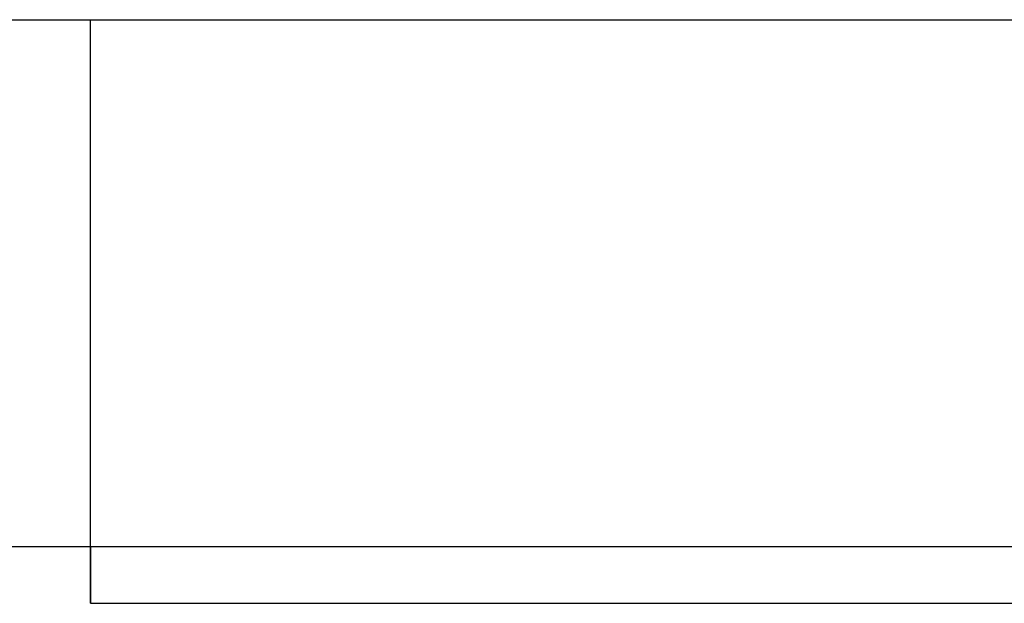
# Model space of a CAD drawing. Extents: x -1.48 to 1.48, y -1.03 to 1.03.
# Tile 9 of 90: x -0.9288 to -0.8073, y -0.646 to -0.574. Entities that reach past the tile are written whole.
import ezdxf

# ---------------------------------------------------------------- set-up
doc = ezdxf.new("R2010")
doc.units = 0
doc.layers.get('0').update_dxf_attribs({"linetype": 'CONTINUOUS'})

# ---------------------------------------------------------------- blocks, each defined once
blk = doc.blocks.new('*U1')
at = {"extrusion": (0, 0, -1)}
for p, q in [((-1.08, -0.574, -1.502), (-0.92, -0.574, -1.502)), ((-0.9375, -0.574, -1.8705), (-0.24, -0.574, -1.8705)), ((-0.92, -0.639, -1.502), (-0.92, -0.574, -1.502)), ((-0.92, -0.646, -1.5645), (-0.92, -0.574, -1.5645)), ((-0.92, -0.574, -1.5645), (-0.24, -0.574, -1.5645)), ((-1.08, -0.639, -1.502), (-0.92, -0.639, -1.502)), ((-0.92, -0.646, -1.5645), (-0.24, -0.646, -1.5645))]:
    blk.add_line(p, q, dxfattribs=at)
at = {"extrusion": (0, -1, 0)}
for p, q in [((-1.08, -0.574, -1.502), (-0.92, -0.574, -1.502)), ((-0.9375, -0.574, -1.8705), (-0.24, -0.574, -1.8705)), ((-0.92, -0.574, -1.5645), (-0.24, -0.574, -1.5645)), ((-0.92, -0.574, -1.502), (-0.92, -0.574, -1.5645)), ((-0.92, -0.646, -1.502), (-0.92, -0.646, -1.5645)), ((-0.92, -0.646, -1.5645), (-0.24, -0.646, -1.5645)), ((-0.92, -0.646, -1.502), (-0.08, -0.646, -1.502))]:
    blk.add_line(p, q, dxfattribs=at)
at = {"extrusion": (-1, 0, 0)}
for p, q in [((-0.92, -0.574, -1.502), (-0.92, -0.574, -1.5645)), ((-0.92, -0.646, -1.5645), (-0.92, -0.574, -1.5645)), ((-0.92, -0.639, -1.502), (-0.92, -0.574, -1.502)), ((-0.92, -0.639, -1.502), (-0.92, -0.646, -1.502)), ((-0.92, -0.646, -1.502), (-0.92, -0.646, -1.5645))]:
    blk.add_line(p, q, dxfattribs=at)
at = {"extrusion": (2e-16, -0.9998, -0.019996)}
for p, q in [((-1.08, -0.639, -1.502), (-0.92, -0.639, -1.502)), ((-0.92, -0.639, -1.502), (-0.08, -0.639, -1.502))]:
    blk.add_line(p, q, dxfattribs=at)
for p, q in [((-0.92, -0.639, -1.502), (-0.92, -0.646, -1.502)), ((-0.92, -0.639, -1.502), (-0.08, -0.639, -1.502)), ((-0.92, -0.646, -1.502), (-0.08, -0.646, -1.502))]:
    blk.add_line(p, q)

msp = doc.modelspace()

# ---------------------------------------------------------------- block references
msp.add_blockref('*U1', (0, 0))

doc.saveas('drawing.dxf')
